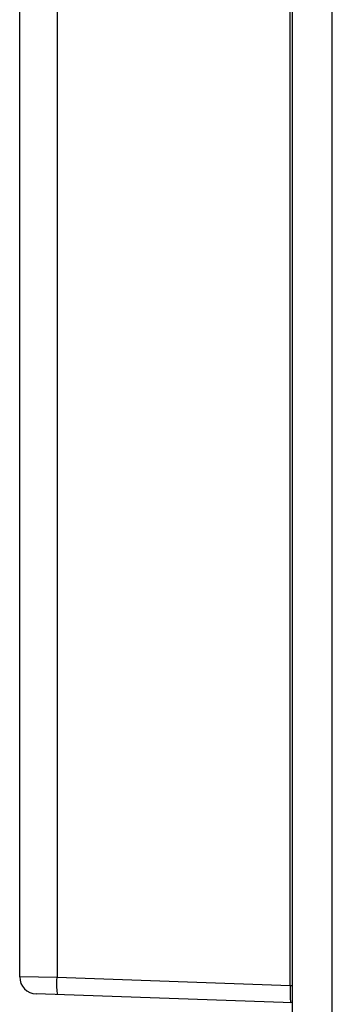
# Model space of a CAD drawing. Extents: x -4139 to -1089, y -1564 to 1941.
# Tile 86 of 160: x -4131 to -4122, y 1153 to 1182. Entities that reach past the tile are written whole.
import ezdxf

# ---------------------------------------------------------------- set-up
doc = ezdxf.new("R2010")
doc.units = 0
doc.header["$LTSCALE"] = 23.1
doc.layers.add('X610_37_IO_BASE-20150120_3', color=7, linetype='CONTINUOUS')

msp = doc.modelspace()

# ---------------------------------------------------------------- linework, layer by layer
at = {"layer": 'X610_37_IO_BASE-20150120_3', "color": 7}
for p, q in [((-4122.939, 1068.386), (-4122.939, 1241.817)), ((-4130.939, 1153.93), (-4130.939, 1226.664)), ((-4122.939, 1153.167), (-4130.456, 1153.43)), ((-4122.939, 1153.667), (-4123.004, 1153.668))]:
    msp.add_line(p, q, dxfattribs=at)
at = {"layer": 'X610_37_IO_BASE-20150120_3', "color": 2}
for p, q in [((-4123.004, 1153.668), (-4123.004, 1238.835)), ((-4129.843, 1226.637), (-4129.843, 1153.907)), ((-4129.843, 1153.907), (-4130.939, 1153.93)), ((-4123.004, 1153.668), (-4129.843, 1153.907))]:
    msp.add_line(p, q, dxfattribs=at)
for points in [[(-4121.739, 1243.017), (-4121.744, 1243.007), (-4121.75, 1242.976), (-4121.755, 1242.926), (-4121.76, 1242.857), (-4121.764, 1242.769), (-4121.768, 1242.666), (-4121.772, 1242.548), (-4121.775, 1242.417), (-4121.777, 1242.277), (-4121.779, 1242.128), (-4121.78, 1241.974), (-4121.781, 1068.576)], [(-4129.817, 1153.408), (-4129.824, 1153.414), (-4129.83, 1153.432), (-4129.835, 1153.462), (-4129.839, 1153.503), (-4129.843, 1153.554), (-4129.845, 1153.614), (-4129.846, 1153.681), (-4129.847, 1153.753), (-4129.846, 1153.829), (-4129.843, 1153.907)], [(-4123.004, 1153.668), (-4123.006, 1153.591), (-4123.007, 1153.516), (-4123.007, 1153.443), (-4123.006, 1153.376), (-4123.003, 1153.315), (-4123, 1153.263), (-4122.996, 1153.223), (-4122.99, 1153.193), (-4122.984, 1153.175), (-4122.978, 1153.169)]]:
    msp.add_lwpolyline(points, dxfattribs=at)
at = {"layer": 'X610_37_IO_BASE-20150120_3', "color": 7}
msp.add_arc((-4130.439, 1153.93), 0.5, 179.9999, 268.0011, dxfattribs=at)

doc.saveas('drawing.dxf')
